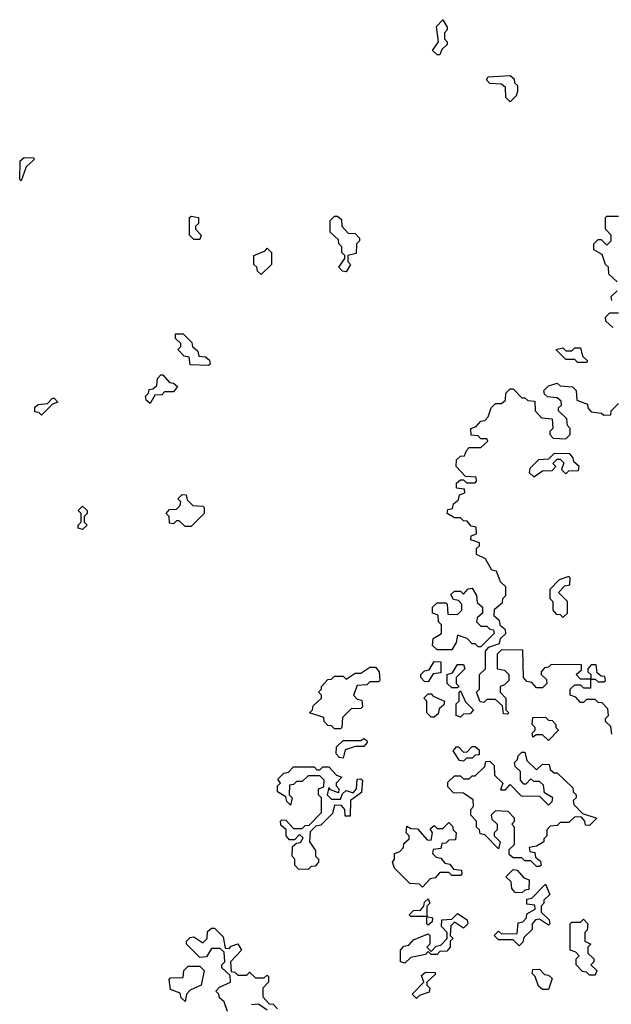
# Model space of a CAD drawing. Extents: x 2708302 to 2968450, y 494490 to 722710.
# Tile 68 of 256: x 2793350 to 2795370, y 632960 to 636320. Entities that reach past the tile are written whole.
import ezdxf

# ---------------------------------------------------------------- set-up
doc = ezdxf.new("R2010")
doc.units = 0

msp = doc.modelspace()

# ---------------------------------------------------------------- linework, layer by layer
at = {"layer": '0CON20XD'}
for points in [[(2794785, 636200), (2794775, 636200), (2794760, 636215), (2794780, 636245), (2794773, 636297), (2794795, 636320), (2794810, 636295), (2794810, 636285), (2794800, 636275), (2794800, 636255), (2794810, 636245), (2794810, 636235), (2794791.7, 636218.3), (2794785, 636200)], [(2795025, 636040), (2795010, 636055), (2795008.3, 636088.3), (2794995, 636100), (2794955, 636102.5), (2794943.3, 636115), (2794950, 636125), (2795025, 636130), (2795038.3, 636118.3), (2795040, 636105), (2795050, 636095), (2795050, 636075), (2795045, 636060), (2795025, 636040)], [(2793355, 635770), (2793350, 635775), (2793351.7, 635838.3), (2793365, 635850), (2793398.3, 635848.3), (2793398.3, 635841.7), (2793371.7, 635818.3), (2793355, 635770)], [(2793965, 635570), (2793945, 635570), (2793930, 635585), (2793930, 635645), (2793935, 635650), (2793960, 635645), (2793960, 635625), (2793950, 635615), (2793950, 635605), (2793970, 635585), (2793965, 635570)], [(2794465, 635460), (2794451.7, 635461.7), (2794440, 635475), (2794460, 635505), (2794460, 635515), (2794450, 635525), (2794450, 635545), (2794440, 635555), (2794438.3, 635568.3), (2794410, 635595), (2794410, 635635), (2794425, 635650), (2794435, 635650), (2794448.3, 635638.3), (2794450, 635615), (2794471.7, 635591.7), (2794495, 635590), (2794510, 635575), (2794510, 635565), (2794500, 635555), (2794498.3, 635521.7), (2794470, 635515), (2794470, 635495), (2794480, 635485), (2794465, 635460)], [(2795390, 635425), (2795361.7, 635451.7), (2795360, 635475), (2795350, 635485), (2795338.3, 635518.3), (2795310, 635535), (2795310, 635555), (2795325, 635570), (2795335, 635570), (2795355, 635550), (2795370, 635565), (2795370, 635585), (2795350, 635605), (2795350, 635645), (2795355, 635650), (2795395, 635650)], [(2794175, 635450), (2794161.7, 635461.7), (2794160, 635475), (2794150, 635485), (2794150, 635515), (2794188.3, 635531.7), (2794195, 635540), (2794210, 635525), (2794210, 635485), (2794175, 635450)], [(2795371.7, 635361.7), (2795370, 635375), (2795390, 635395)], [(2795375, 635270), (2795351.7, 635291.7), (2795350, 635305), (2795365, 635320), (2795395, 635320)], [(2793995, 635140), (2793931.7, 635141.7), (2793928.3, 635168.3), (2793911.7, 635171.7), (2793890, 635195), (2793900, 635205), (2793900, 635215), (2793881.7, 635231.7), (2793881.7, 635248.3), (2793908.3, 635248.3), (2793938.3, 635218.3), (2793940, 635205), (2793958.3, 635188.3), (2793961.7, 635171.7), (2793985, 635170), (2793998.3, 635158.3), (2794000, 635145), (2793995, 635140)], [(2795285, 635150), (2795255, 635150), (2795245, 635160), (2795215, 635160), (2795180, 635195), (2795205, 635200), (2795215, 635190), (2795235, 635190), (2795245, 635200), (2795265, 635200), (2795271.7, 635171.7), (2795290, 635155), (2795285, 635150)], [(2793795, 635010), (2793781.7, 635021.7), (2793780, 635035), (2793790, 635045), (2793791.7, 635058.3), (2793805, 635060), (2793818.3, 635071.7), (2793820, 635095), (2793831.7, 635108.3), (2793838.3, 635108.3), (2793861.7, 635081.7), (2793875, 635080), (2793888.3, 635068.3), (2793875, 635050), (2793845, 635050), (2793835, 635040), (2793811.7, 635038.3), (2793795, 635010)], [(2795371.7, 633881.7), (2795368.3, 633908.3), (2795350, 633925), (2795350, 633935), (2795360, 633945), (2795358.3, 633968.3), (2795338.3, 633988.3), (2795325, 633990), (2795315, 634000), (2795285, 634000), (2795275, 633990), (2795265, 633990), (2795248.3, 634008.3), (2795230, 634015), (2795230, 634035), (2795245, 634050), (2795265, 634050), (2795275, 634040), (2795300, 634040), (2795300, 634070), (2795265, 634070), (2795250, 634085), (2795268.3, 634101.7), (2795268.3, 634118.3), (2795165, 634120), (2795155, 634110), (2795141.7, 634108.3), (2795130, 634095), (2795130, 634085), (2795148.3, 634068.3), (2795150, 634055), (2795135, 634040), (2795115, 634040), (2795098.3, 634058.3), (2795081.7, 634061.7), (2795070, 634075), (2795068.3, 634168.3), (2794995, 634170), (2794980, 634155), (2794980, 634105), (2795005, 634100), (2795020, 634085), (2795020, 634065), (2795005, 634050), (2794990, 634045), (2794990, 634025), (2795010, 634005), (2795010, 633965), (2795020, 633955), (2795015, 633950), (2795001.7, 633951.7), (2794998.3, 633978.3), (2794975, 634000), (2794945, 634000), (2794935, 633990), (2794921.7, 633991.7), (2794910, 634025), (2794920, 634035), (2794920, 634085), (2794940, 634105), (2794940, 634165), (2794951.7, 634178.3), (2794988.3, 634191.7), (2794991.7, 634208.3), (2795010, 634225), (2795008.3, 634238.3), (2794991.7, 634251.7), (2794988.3, 634268.3), (2794970, 634285), (2794971.7, 634308.3), (2794998.3, 634331.7), (2795000, 634345), (2795010, 634355), (2795010, 634385), (2794991.7, 634401.7), (2794978.3, 634438.3), (2794961.7, 634441.7), (2794940, 634480), (2794910, 634495), (2794910, 634515), (2794920, 634525), (2794920, 634535), (2794890, 634545), (2794891.7, 634558.3), (2794910, 634565), (2794908.3, 634588.3), (2794891.7, 634591.7), (2794878.3, 634608.3), (2794865, 634610), (2794855, 634620), (2794835, 634620), (2794810, 634635), (2794811.7, 634648.3), (2794828.3, 634651.7), (2794831.7, 634668.3), (2794848.3, 634681.7), (2794851.7, 634698.3), (2794870, 634705), (2794868.3, 634718.3), (2794841.7, 634721.7), (2794841.7, 634738.3), (2794855, 634750), (2794865, 634750), (2794875, 634740), (2794905, 634740), (2794910, 634745), (2794908.3, 634758.3), (2794871.7, 634761.7), (2794840, 634795), (2794841.7, 634818.3), (2794855, 634830), (2794868.3, 634831.7), (2794875, 634850), (2794885, 634860), (2794925, 634860), (2794948.3, 634881.7), (2794945, 634890), (2794925, 634890), (2794915, 634900), (2794891.7, 634901.7), (2794890, 634925), (2794908.3, 634931.7), (2794925, 634950), (2794938.3, 634951.7), (2794950, 634965), (2794960, 634995), (2794975, 635010), (2794995, 635010), (2795008.3, 635021.7), (2795010, 635045), (2795025, 635060), (2795035, 635060), (2795065, 635030), (2795075, 635030), (2795085, 635020), (2795108.3, 635018.3), (2795110, 634985), (2795131.7, 634961.7), (2795168.3, 634958.3), (2795170, 634925), (2795160, 634915), (2795160, 634905), (2795171.7, 634891.7), (2795215, 634890), (2795230, 634905), (2795230, 634925), (2795220, 634935), (2795218.3, 634958.3), (2795190, 634985), (2795190, 634995), (2795200, 635005), (2795198.3, 635018.3), (2795185, 635030), (2795152.5, 635032.5), (2795141.7, 635041.7), (2795140, 635055), (2795155, 635070), (2795185, 635080), (2795195, 635070), (2795237, 635067), (2795250, 635055), (2795251.7, 635021.7), (2795288.3, 635008.3), (2795290, 634995), (2795301.7, 634981.7), (2795337, 634977), (2795345, 634970), (2795368.3, 634971.7), (2795370, 634985), (2795395, 635010)], [(2793425, 634970), (2793415, 634980), (2793401.7, 634981.7), (2793401.7, 634998.3), (2793413, 635007), (2793445, 635010), (2793461.7, 635028.3), (2793468.3, 635028.3), (2793480, 635015), (2793461.7, 635008.3), (2793425, 634970)], [(2795105, 634760), (2795135, 634780), (2795168.3, 634781.7), (2795180, 634795), (2795170, 634805), (2795185, 634820), (2795195, 634820), (2795208.3, 634808.3), (2795200, 634785), (2795215, 634770), (2795225, 634780), (2795258.3, 634781.7), (2795260, 634795), (2795241.7, 634811.7), (2795240, 634825), (2795228.3, 634838.3), (2795175, 634840), (2795155, 634820), (2795121.7, 634818.3), (2795091.7, 634788.3), (2795090, 634775), (2795105, 634760)], [(2793935, 634590), (2793915, 634590), (2793895, 634610), (2793885, 634610), (2793875, 634600), (2793861.7, 634601.7), (2793860, 634625), (2793850, 634635), (2793861.7, 634648.3), (2793885, 634650), (2793898.3, 634661.7), (2793900, 634675), (2793890, 634685), (2793905, 634700), (2793918.3, 634698.3), (2793921.7, 634681.7), (2793941.7, 634661.7), (2793975, 634660), (2793980, 634655), (2793980, 634635), (2793935, 634590)], [(2793565, 634580), (2793550, 634585), (2793550, 634595), (2793560, 634605), (2793560, 634635), (2793550, 634645), (2793565, 634660), (2793580, 634645), (2793580, 634635), (2793570, 634625), (2793570, 634605), (2793580, 634595), (2793565, 634580)], [(2795205, 634280), (2795220, 634295), (2795220, 634335), (2795190, 634365), (2795211.7, 634388.3), (2795228.3, 634391.7), (2795230, 634415), (2795225, 634420), (2795191.7, 634408.3), (2795160, 634375), (2795160, 634345), (2795170, 634335), (2795170, 634305), (2795181.7, 634291.7), (2795195, 634290), (2795205, 634280)], [(2794825, 634170), (2794775, 634170), (2794760, 634185), (2794761.7, 634208.3), (2794790, 634225), (2794790, 634255), (2794780, 634265), (2794778.3, 634288.3), (2794760, 634295), (2794760, 634315), (2794775, 634330), (2794805, 634330), (2794810, 634325), (2794811.7, 634291.7), (2794845, 634290), (2794860, 634305), (2794860, 634325), (2794848.3, 634338.3), (2794831.7, 634341.7), (2794821.7, 634358.3), (2794835, 634370), (2794855, 634370), (2794865, 634360), (2794881.7, 634378.3), (2794895, 634380), (2794910, 634355), (2794911.7, 634331.7), (2794930, 634315), (2794930, 634295), (2794911.7, 634278.3), (2794910, 634265), (2794925, 634250), (2794945, 634250), (2794955, 634240), (2794968.3, 634238.3), (2794970, 634225), (2794925, 634180), (2794915, 634180), (2794905, 634190), (2794895, 634190), (2794878.3, 634208.3), (2794845, 634220), (2794840, 634195), (2794825, 634170)], [(2794445, 633900), (2794425, 633900), (2794415, 633910), (2794401.7, 633911.7), (2794390, 633925), (2794388.3, 633938.3), (2794340, 633955), (2794350, 633965), (2794351.7, 633978.3), (2794380, 634005), (2794380, 634015), (2794370, 634025), (2794380, 634035), (2794380, 634045), (2794401.7, 634068.3), (2794415, 634070), (2794425, 634080), (2794455, 634080), (2794465, 634070), (2794495, 634090), (2794515, 634090), (2794545, 634110), (2794565, 634110), (2794577.5, 634095), (2794580, 634065), (2794575, 634060), (2794545, 634060), (2794535, 634050), (2794501.7, 634048.3), (2794490, 634015), (2794501.7, 634001.7), (2794518.3, 633998.3), (2794520, 633975), (2794515, 633970), (2794481.7, 633968.3), (2794451.7, 633938.3), (2794450, 633905), (2794445, 633900)], [(2794745, 634060), (2794731.7, 634061.7), (2794720, 634075), (2794720, 634085), (2794731.7, 634098.3), (2794748.3, 634101.7), (2794765, 634130), (2794788.3, 634128.3), (2794788.3, 634091.7), (2794761.7, 634088.3), (2794745, 634060)], [(2794845, 634040), (2794825, 634040), (2794810, 634055), (2794810, 634085), (2794828.3, 634091.7), (2794845, 634120), (2794865, 634120), (2794870, 634105), (2794840, 634075), (2794840, 634055), (2794850, 634045), (2794845, 634040)], [(2795345, 634060), (2795350, 634065), (2795348.3, 634078.3), (2795335, 634080), (2795321.7, 634091.7), (2795318.3, 634118.3), (2795301.7, 634118.3), (2795290, 634105), (2795290, 634095), (2795300, 634085), (2795300, 634070), (2795315, 634070), (2795325, 634060), (2795345, 634060)], [(2794765, 633940), (2794755, 633940), (2794740, 633955), (2794740, 633995), (2794730, 634005), (2794745, 634020), (2794755, 634020), (2794761.7, 634011.7), (2794800, 633995), (2794798.3, 633981.7), (2794781.7, 633968.3), (2794778.3, 633951.7), (2794765, 633940)], [(2794855, 633940), (2794840, 633945), (2794840, 633985), (2794850, 633995), (2794850, 634025), (2794855, 634030), (2794871.7, 633991.7), (2794900, 633965), (2794888.3, 633951.7), (2794865, 633950), (2794855, 633940)], [(2795155, 633860), (2795135, 633880), (2795115, 633880), (2795101.7, 633871.7), (2795100, 633885), (2795110, 633895), (2795110, 633905), (2795100, 633915), (2795101.7, 633938.3), (2795145, 633940), (2795155, 633930), (2795168.3, 633928.3), (2795180, 633915), (2795180, 633905), (2795190, 633895), (2795155, 633860)], [(2794455, 633800), (2794441.7, 633801.7), (2794430, 633815), (2794431.7, 633838.3), (2794455, 633860), (2794515, 633860), (2794525, 633867.5), (2794535, 633860), (2794536.7, 633853.3), (2794525, 633840), (2794495, 633840), (2794461.7, 633828.3), (2794455, 633800)], [(2794865, 633790), (2794851.7, 633791.7), (2794830, 633825), (2794841.7, 633838.3), (2794848.3, 633838.3), (2794865, 633820), (2794878.3, 633821.7), (2794895, 633840), (2794905, 633840), (2794918.3, 633828.3), (2794918.3, 633811.7), (2794905, 633810), (2794895, 633800), (2794875, 633800), (2794865, 633790)], [(2795125, 633430), (2795115, 633430), (2795095, 633450), (2795075, 633450), (2795065, 633460), (2795035, 633460), (2795021.7, 633471.7), (2795021.7, 633488.3), (2795040, 633505), (2795040, 633565), (2795030, 633575), (2795040, 633585), (2795040, 633595), (2795018.3, 633618.3), (2794975, 633620), (2794960, 633605), (2794961.7, 633591.7), (2794980, 633575), (2794980, 633555), (2794970, 633545), (2794970, 633535), (2794990, 633515), (2794985, 633490), (2794938.3, 633538.3), (2794921.7, 633541.7), (2794920, 633555), (2794910, 633565), (2794910, 633585), (2794890, 633605), (2794890, 633625), (2794900, 633635), (2794898.3, 633658.3), (2794865, 633680), (2794831.7, 633681.7), (2794811.7, 633701.7), (2794811.7, 633718.3), (2794835, 633740), (2794855, 633740), (2794865, 633730), (2794885, 633730), (2794895, 633740), (2794905, 633740), (2794938.3, 633771.7), (2794941.7, 633788.3), (2794955, 633790), (2794970, 633775), (2794971.7, 633741.7), (2795000, 633715), (2794991.7, 633691.7), (2795008.3, 633691.7), (2795025, 633710), (2795061.7, 633671.7), (2795125, 633670), (2795155, 633640), (2795168.3, 633651.7), (2795170, 633665), (2795141.7, 633681.7), (2795138.3, 633708.3), (2795125, 633720), (2795105, 633720), (2795095, 633730), (2795078.3, 633711.7), (2795071.7, 633711.7), (2795060, 633725), (2795060, 633755), (2795041.7, 633771.7), (2795040, 633785), (2795050, 633795), (2795051.7, 633808.3), (2795065, 633820), (2795075, 633820), (2795081.7, 633791.7), (2795115, 633760), (2795135, 633780), (2795158.3, 633778.3), (2795161.7, 633761.7), (2795175, 633750), (2795185, 633750), (2795238.3, 633698.3), (2795240, 633685), (2795250, 633675), (2795250, 633665), (2795240, 633655), (2795241.7, 633641.7), (2795271.7, 633611.7), (2795320, 633595), (2795295, 633570), (2795281.7, 633571.7), (2795280, 633585), (2795268.3, 633598.3), (2795245, 633600), (2795225, 633580), (2795195, 633580), (2795185, 633570), (2795161.7, 633568.3), (2795150, 633555), (2795150, 633535), (2795140, 633525), (2795140, 633515), (2795115, 633500), (2795090, 633495), (2795091.7, 633481.7), (2795108.3, 633478.3), (2795111.7, 633461.7), (2795128.3, 633448.3), (2795130, 633435), (2795125, 633430)], [(2794335, 633420), (2794301.7, 633421.7), (2794290, 633435), (2794290, 633455), (2794280, 633465), (2794281.7, 633498.3), (2794295, 633510), (2794308.3, 633511.7), (2794318.3, 633528.3), (2794305, 633540), (2794288.3, 633521.7), (2794271.7, 633521.7), (2794260, 633535), (2794260, 633555), (2794241.7, 633571.7), (2794240, 633585), (2794245, 633590), (2794258.3, 633588.3), (2794285, 633560), (2794315, 633560), (2794325, 633570), (2794338.3, 633571.7), (2794380, 633615), (2794380, 633665), (2794370, 633675), (2794370, 633695), (2794388.3, 633701.7), (2794390, 633725), (2794375, 633740), (2794335, 633740), (2794315, 633720), (2794295, 633720), (2794285, 633710), (2794271.7, 633708.3), (2794270, 633675), (2794280, 633665), (2794275, 633640), (2794261.7, 633651.7), (2794258.3, 633668.3), (2794230, 633685), (2794230, 633705), (2794240, 633715), (2794231.7, 633728.3), (2794251.7, 633748.3), (2794268.3, 633751.7), (2794285, 633770), (2794355, 633770), (2794365, 633760), (2794375, 633760), (2794385, 633770), (2794405, 633770), (2794431.7, 633741.7), (2794450, 633735), (2794430, 633715), (2794430, 633705), (2794440, 633695), (2794438.3, 633681.7), (2794411.7, 633691.7), (2794405, 633700), (2794400, 633675), (2794415, 633660), (2794445, 633660), (2794451.7, 633678.3), (2794465, 633690), (2794488.3, 633681.7), (2794500, 633695), (2794501.7, 633728.3), (2794515, 633730), (2794520, 633725), (2794517, 633683), (2794480, 633655), (2794478.3, 633601.7), (2794461.7, 633601.7), (2794460, 633625), (2794448.3, 633638.3), (2794425, 633640), (2794418.3, 633611.7), (2794378.3, 633571.7), (2794361.7, 633568.3), (2794341.7, 633548.3), (2794340, 633515), (2794360, 633485), (2794360, 633465), (2794370, 633455), (2794370, 633445), (2794358.3, 633431.7), (2794345, 633430), (2794335, 633420)], [(2794725, 633360), (2794715, 633370), (2794681.7, 633371.7), (2794630, 633425), (2794622.5, 633445), (2794630, 633455), (2794630, 633475), (2794648.3, 633481.7), (2794660, 633495), (2794661.7, 633508.3), (2794680, 633525), (2794680, 633535), (2794670, 633545), (2794671.7, 633568.3), (2794685, 633560), (2794708.3, 633558.3), (2794741.7, 633521.7), (2794755, 633520), (2794760, 633545), (2794751.7, 633558.3), (2794765, 633570), (2794775, 633560), (2794795, 633560), (2794815, 633580), (2794828.3, 633568.3), (2794830, 633555), (2794840, 633545), (2794838.3, 633521.7), (2794815, 633520), (2794805, 633510), (2794791.7, 633508.3), (2794788.3, 633491.7), (2794761.7, 633488.3), (2794760, 633475), (2794771.7, 633461.7), (2794788.3, 633458.3), (2794801.7, 633441.7), (2794818.3, 633438.3), (2794831.7, 633421.7), (2794858.3, 633418.3), (2794860, 633405), (2794855, 633400), (2794825, 633400), (2794815, 633410), (2794785, 633410), (2794768.3, 633391.7), (2794751.7, 633388.3), (2794725, 633360)], [(2795065, 633340), (2795041.7, 633341.7), (2795030, 633355), (2795028.3, 633378.3), (2795010, 633395), (2795035, 633420), (2795048.3, 633418.3), (2795071.7, 633391.7), (2795090, 633385), (2795088.3, 633351.7), (2795075, 633350), (2795065, 633340)], [(2795055, 633160), (2795035, 633180), (2794985, 633180), (2794970, 633195), (2794985, 633210), (2794995, 633200), (2795048.3, 633201.7), (2795051.7, 633238.3), (2795068.3, 633241.7), (2795080, 633255), (2795081.7, 633268.3), (2795110, 633285), (2795108.3, 633298.3), (2795081.7, 633301.7), (2795081.7, 633318.3), (2795098.3, 633321.7), (2795145, 633370), (2795160, 633335), (2795140, 633315), (2795140, 633305), (2795130, 633295), (2795130, 633275), (2795158.3, 633248.3), (2795160, 633235), (2795155, 633230), (2795125, 633250), (2795111.7, 633248.3), (2795100, 633235), (2795100, 633215), (2795071.7, 633188.3), (2795068.3, 633171.7), (2795055, 633160)], [(2794745, 633230), (2794740, 633235), (2794740, 633260), (2794685, 633260), (2794680, 633265), (2794695, 633280), (2794718.3, 633281.7), (2794730, 633295), (2794731.7, 633308.3), (2794745, 633320), (2794750, 633305), (2794740, 633295), (2794740, 633260), (2794760, 633255), (2794758.3, 633241.7), (2794745, 633230)], [(2794665, 633100), (2794650, 633105), (2794650, 633145), (2794661.7, 633158.3), (2794678.3, 633161.7), (2794695, 633180), (2794745, 633200), (2794750, 633195), (2794750, 633165), (2794740, 633155), (2794755, 633140), (2794771.7, 633158.3), (2794788.3, 633161.7), (2794810, 633185), (2794810, 633205), (2794790, 633225), (2794791.7, 633248.3), (2794825, 633250), (2794845, 633270), (2794878.3, 633248.3), (2794880, 633235), (2794865, 633220), (2794835, 633240), (2794821.7, 633228.3), (2794820, 633195), (2794830, 633185), (2794820, 633175), (2794820, 633155), (2794808.3, 633141.7), (2794785, 633140), (2794775, 633130), (2794755, 633130), (2794745, 633140), (2794735, 633130), (2794685, 633120), (2794665, 633100)], [(2795315, 633060), (2795295, 633060), (2795285, 633070), (2795271.7, 633071.7), (2795250, 633095), (2795250, 633115), (2795260, 633125), (2795248.3, 633138.3), (2795230, 633145), (2795230, 633235), (2795235, 633240), (2795265, 633240), (2795275, 633250), (2795290, 633235), (2795287, 633213), (2795280, 633205), (2795280, 633175), (2795300, 633165), (2795290, 633155), (2795290, 633135), (2795310, 633115), (2795310, 633105), (2795300, 633095), (2795320, 633075), (2795315, 633060)], [(2794060, 632935), (2794048.3, 632968.3), (2794031.7, 632981.7), (2794030, 632995), (2794020, 633005), (2794031.7, 633018.3), (2794070, 633035), (2794068.3, 633058.3), (2794040, 633085), (2794040, 633095), (2794050, 633105), (2794048.3, 633138.3), (2794035, 633150), (2794005, 633150), (2793988.3, 633121.7), (2793965, 633120), (2793920, 633165), (2793920, 633175), (2793931.7, 633188.3), (2793945, 633190), (2793975, 633170), (2793990, 633185), (2793991.7, 633208.3), (2794005, 633220), (2794015, 633220), (2794045, 633190), (2794051.7, 633151.7), (2794065, 633150), (2794071.7, 633158.3), (2794095, 633166.7), (2794107.5, 633145), (2794070, 633105), (2794071.7, 633071.7), (2794085, 633070), (2794095, 633060), (2794125, 633060), (2794135, 633070), (2794155, 633050), (2794185, 633050), (2794195, 633060), (2794200, 633055), (2794200, 633035), (2794180, 633015), (2794180, 632985), (2794201.7, 632961.7), (2794215, 632960), (2794230, 632945)], [(2793915, 632970), (2793901.7, 632981.7), (2793898.3, 632998.3), (2793865, 633010), (2793860, 633045), (2793865, 633050), (2793908.3, 633051.7), (2793910, 633075), (2793925, 633090), (2793965, 633090), (2793980, 633075), (2793970, 633025), (2793931.7, 633008.3), (2793920, 632995), (2793915, 632970)], [(2794705, 632980), (2794690, 632995), (2794730, 633035), (2794721.7, 633058.3), (2794735, 633070), (2794768.3, 633068.3), (2794768.3, 633061.7), (2794740, 633035), (2794740, 633025), (2794750, 633015), (2794748.3, 633001.7), (2794715, 632990), (2794705, 632980)], [(2795155, 633010), (2795135, 633010), (2795121.7, 633021.7), (2795110, 633055), (2795100, 633065), (2795101.7, 633078.3), (2795125, 633080), (2795141.7, 633061.7), (2795155, 633060), (2795168.3, 633048.3), (2795155, 633010)], [(2794195, 632940), (2794165, 632960), (2794141.7, 632958.3)]]:
    msp.add_lwpolyline(points, dxfattribs=at)

doc.saveas('drawing.dxf')
